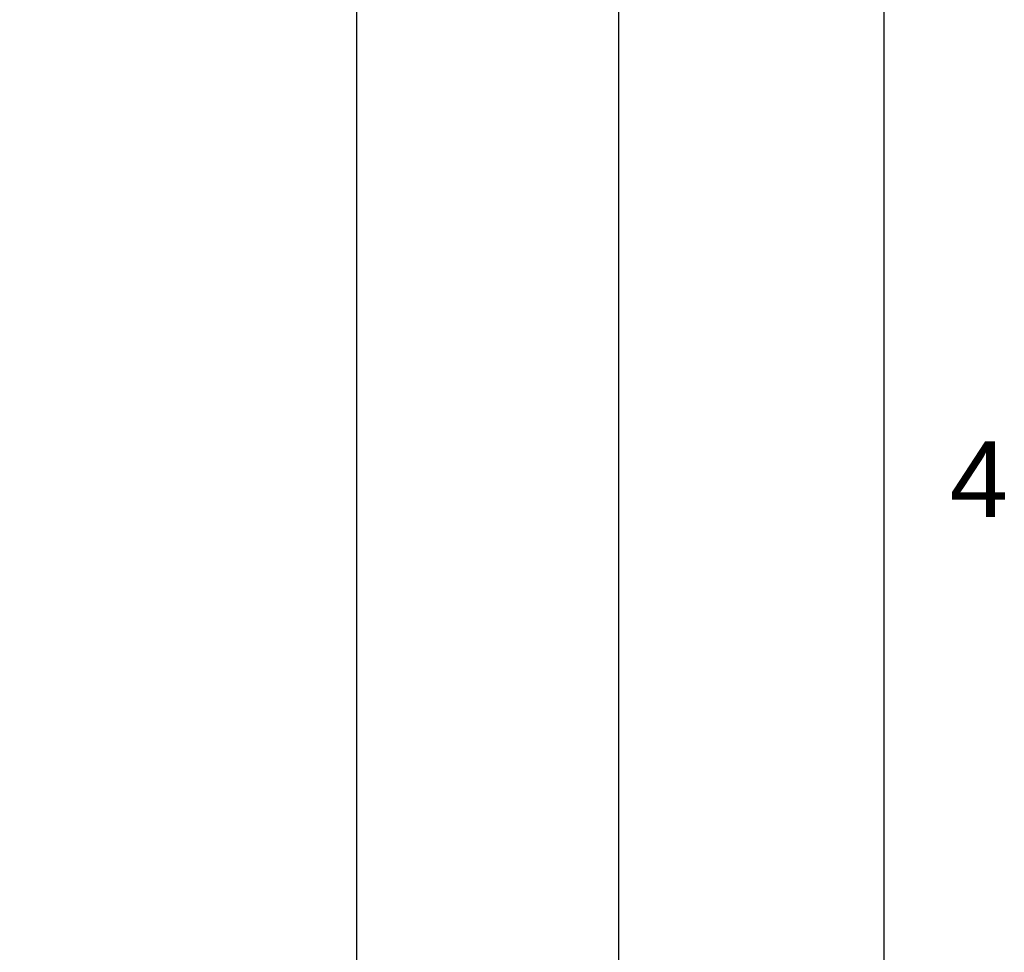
# Model space of a CAD drawing. Header units: millimetres. Extents: x 687 to 1107, y -116 to 478.
# Tile 39 of 49: x 1028 to 1102, y 181 to 251. Entities that reach past the tile are written whole.
import ezdxf

# ---------------------------------------------------------------- set-up
doc = ezdxf.new("R2010")
doc.units = ezdxf.units.MM
doc.header["$LTSCALE"] = 0.1
doc.layers.add('DIM', color=3, linetype='Continuous')
doc.styles.get("Standard").update_dxf_attribs({"font": 'arial_0.ttf'})
doc.dimstyles.new('DIMSTYLE_2', dxfattribs={"dimtxt": 3, "dimasz": 2.5, "dimexe": 0.18, "dimexo": 0.0625, "dimgap": 0.09, "dimtad": 1, "dimdec": 3, "dimdsep": 46, "dimtxsty": 'Standard', "dimblk": '_FILLED', "dimblk1": '_FILLED', "dimblk2": '_FILLED', "dimcen": 0.09, "dimadec": 0, "dimazin": 0, "dimtp": 1.2, "dimtm": 1.2, "dimtfac": 1, "dimtdec": 3, "dimtofl": 0, "dimtmove": 0, "dimatfit": 3, "dimldrblk": '_FILLED', "dimfxl": 1, "dimtolj": 1, "dimarcsym": 0})

# ---------------------------------------------------------------- blocks, each defined once
blk = doc.blocks.new('_FILLED')
at = {"color": 0, "linetype": 'ByBlock'}
blk.add_solid([(0, 0), (-1, 0.233), (-1, -0.233)], dxfattribs=at)
blk = doc.blocks.new('*D6')
at = {"layer": 'Defpoints', "color": 0, "linetype": 'Continuous', "transparency": 16777216}
for p in [(1030.81, 281.134), (1053.262, 281.134), (1029.424, 7.996)]:
    blk.add_point(p, dxfattribs=at)
at = {"layer": 'DIM', "color": 0, "linetype": 'Continuous', "lineweight": -2, "transparency": 16777216}
for p, q in [((1030.872, 281.134), (1053.442, 281.134)), ((1053.262, 10.496), (1053.262, 278.634)), ((1029.486, 7.996), (1053.442, 7.996))]:
    blk.add_line(p, q, dxfattribs=at)
at = {"layer": 'DIM', "color": 0, "linetype": 'Continuous', "lineweight": -2, "transparency": 16777216, "xscale": 2.5, "yscale": 2.5, "zscale": 2.5}
for p, rotation in [((1053.262, 281.134), 90), ((1053.262, 7.996), 270)]:
    blk.add_blockref('_FILLED', p, dxfattribs=dict(at, rotation=rotation))
at = {"layer": 'DIM', "color": 0, "linetype": 'Continuous', "transparency": 16777216, "insert": (1050.106, 144.122), "char_height": 3, "attachment_point": 2, "rotation": 90}
blk.add_mtext('\\A1;1132', dxfattribs=at)
blk = doc.blocks.new('*D7')
at = {"layer": 'Defpoints', "color": 0, "linetype": 'Continuous', "transparency": 16777216}
for p in [(967.776, 384.267), (1072.846, 384.267), (1029.424, 7.996)]:
    blk.add_point(p, dxfattribs=at)
at = {"layer": 'DIM', "color": 0, "linetype": 'Continuous', "lineweight": -2, "transparency": 16777216}
for p, q in [((967.839, 384.267), (1073.026, 384.267)), ((1072.846, 10.496), (1072.846, 381.767)), ((1029.486, 7.996), (1073.026, 7.996))]:
    blk.add_line(p, q, dxfattribs=at)
at = {"layer": 'DIM', "color": 0, "linetype": 'Continuous', "lineweight": -2, "transparency": 16777216, "xscale": 2.5, "yscale": 2.5, "zscale": 2.5}
for p, rotation in [((1072.846, 384.267), 90), ((1072.846, 7.996), 270)]:
    blk.add_blockref('_FILLED', p, dxfattribs=dict(at, rotation=rotation))
at = {"layer": 'DIM', "color": 0, "linetype": 'Continuous', "transparency": 16777216, "insert": (1069.693, 142.082), "char_height": 3, "attachment_point": 2, "rotation": 90}
blk.add_mtext('\\A1;1244-1484%%P10', dxfattribs=at)

msp = doc.modelspace()

# ---------------------------------------------------------------- linework, layer by layer
msp.add_line((1092.6675, -101.4339), (1092.6675, 464.2227))

# ---------------------------------------------------------------- texts
at = {"insert": (1099.7382, 216.7479), "char_height": 5.6566, "attachment_point": 5}
msp.add_mtext_dynamic_manual_height_columns('4', width=50, gutter_width=12.5, heights=[0], dxfattribs=at)

# ---------------------------------------------------------------- dimensions: what is measured, and where the dimension line sits
at = {"layer": 'DIM', "color": 3, "linetype": 'Continuous'}
for base, p2, text, picture, middle in [((1072.8463, 384.2674), (967.7764, 384.2674), '1244-1484%%P10', '*D7', (1072.8463, 142.0824)), ((1053.2616, 281.1341), (1030.8098, 281.1341), '1132', '*D6', (1053.2616, 144.1219))]:
    dim = msp.add_linear_dim(base=base, p1=(1029.4238, 7.9958), p2=p2, angle=90, text=text, dimstyle='DIMSTYLE_2', dxfattribs=at)
    dim.commit()
    dim.dimension.update_dxf_attribs({"geometry": picture, "text_midpoint": middle, "dimtype": 160})

doc.saveas('drawing.dxf')
